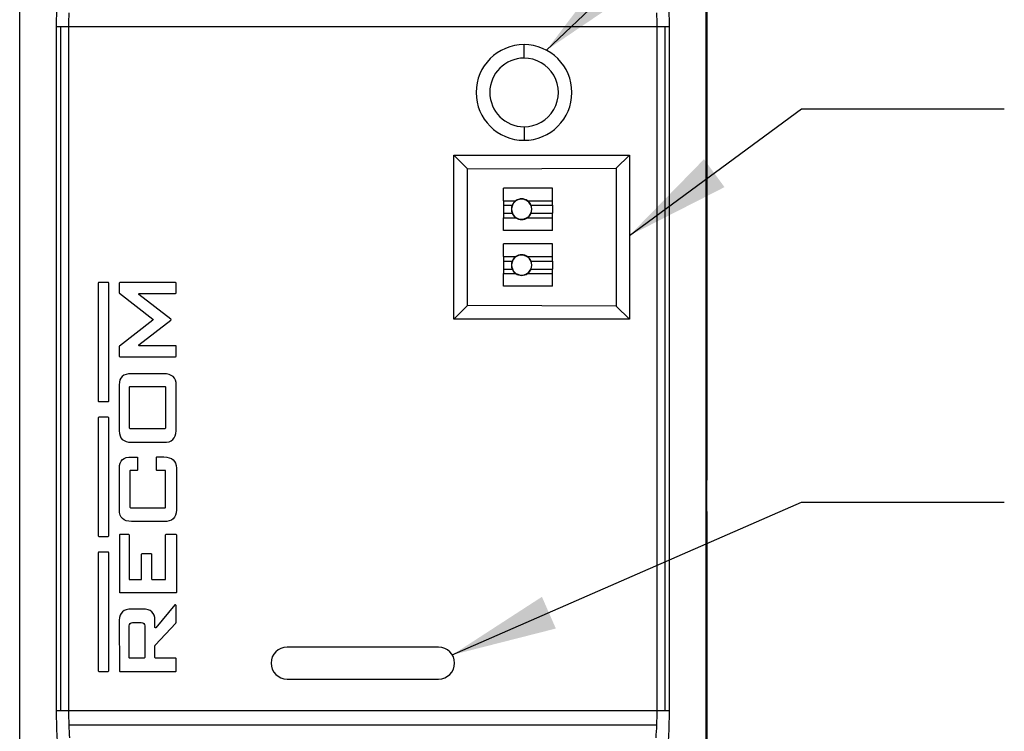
# Model space of a CAD drawing. Header units: millimetres. Extents: x 0 to 559, y 0 to 432.
# Tile 22 of 47: x 318 to 379, y 140 to 185. Entities that reach past the tile are written whole.
import ezdxf

# ---------------------------------------------------------------- set-up
doc = ezdxf.new("R2010")
doc.units = ezdxf.units.MM
doc.header["$LTSCALE"] = 2
doc.layers.add('DIMENSIONS', color=140, linetype='Continuous', lineweight=25)
doc.dimstyles.new('SLDDIMSTYLE0', dxfattribs={"dimtxt": 0.18, "dimasz": 6.604, "dimexe": 0, "dimexo": 0.0625, "dimgap": 0, "dimtad": 0, "dimtih": 1, "dimtoh": 1, "dimdec": 0, "dimrnd": 1e-09, "dimzin": 0, "dimdsep": 46, "dimtxsty": 'Standard', "dimsah": 1, "dimcen": 0.09, "dimadec": 0, "dimazin": 0, "dimtfac": 6.604, "dimtdec": 0, "dimtofl": 0, "dimtmove": 0, "dimatfit": 3, "dimfxl": 0, "dimfrac": 2, "dimtolj": 1, "dimtzin": 0, "dimarcsym": 0})

msp = doc.modelspace()

# ---------------------------------------------------------------- linework, layer by layer
for p, q in [((317.785322, 96.379866), (317.785322, 229.529215)), ((360.785322, 229.529215), (360.785322, 96.379866)), ((360.835322, 187.744598), (360.835322, 172.950557)), ((320.075572, 184.403258), (320.075572, 141.505823)), ((320.342939, 184.403258), (320.342939, 141.505823)), ((320.867787, 184.403258), (357.702857, 184.403258)), ((320.867787, 141.505823), (320.867787, 184.403258)), ((357.702857, 184.403258), (357.702857, 141.505823)), ((358.227704, 141.505823), (358.227704, 184.403258)), ((358.495072, 141.505823), (358.495072, 184.403258)), ((349.385322, 182.425428), (349.385322, 183.27454)), ((349.385322, 178.123653), (349.385322, 177.27454)), ((344.985322, 176.353258), (355.985322, 176.353258)), ((344.985322, 166.053258), (344.985322, 176.353258)), ((345.846786, 175.491793), (344.985322, 176.353258)), ((355.156354, 175.52429), (355.985322, 176.353258)), ((355.985322, 176.353258), (355.985322, 166.053258)), ((345.846786, 175.491793), (355.156354, 175.52429)), ((345.846786, 166.914722), (345.846786, 175.491793)), ((355.156354, 175.52429), (355.156354, 166.882226)), ((348.110322, 173.487427), (348.110322, 174.27954)), ((351.160322, 174.27954), (348.110322, 174.27954)), ((351.160322, 173.487427), (351.160322, 174.27954)), ((348.110322, 173.487427), (348.110322, 173.20454)), ((348.110322, 173.487427), (348.863123, 173.487427)), ((349.235322, 173.60454), (349.235322, 173.584844)), ((349.607521, 173.487427), (351.160322, 173.487427)), ((351.160322, 173.20454), (351.160322, 173.487427)), ((348.110322, 173.20454), (348.646623, 173.20454)), ((348.110322, 173.20454), (348.110322, 172.70454)), ((349.824021, 173.20454), (351.160322, 173.20454)), ((351.160322, 173.20454), (351.160322, 172.70454)), ((360.785322, 172.950557), (360.835322, 172.950557)), ((360.785322, 172.877285), (360.835322, 172.877285)), ((360.835322, 172.869552), (360.835322, 170.918714)), ((348.110322, 172.70454), (348.110322, 172.421654)), ((348.110322, 172.70454), (348.646623, 172.70454)), ((348.110322, 172.421654), (348.863123, 172.421654)), ((348.110322, 171.62954), (348.110322, 172.421654)), ((349.235322, 172.30454), (349.235322, 172.324236)), ((349.607521, 172.421654), (351.160322, 172.421654)), ((349.824021, 172.70454), (351.160322, 172.70454)), ((351.160322, 172.421654), (351.160322, 172.70454)), ((351.160322, 171.62954), (351.160322, 172.421654)), ((351.160322, 171.62954), (348.110322, 171.62954)), ((360.785322, 170.910981), (360.835322, 170.910981)), ((348.110322, 169.987427), (348.110322, 170.77954)), ((351.160322, 170.77954), (348.110322, 170.77954)), ((351.160322, 169.987427), (351.160322, 170.77954)), ((360.785322, 170.837709), (360.835322, 170.837709)), ((360.835322, 170.837709), (360.835322, 156.043668)), ((348.110322, 169.987427), (348.110322, 169.70454)), ((348.110322, 169.987427), (348.863123, 169.987427)), ((348.110322, 169.70454), (348.646623, 169.70454)), ((348.110322, 169.70454), (348.110322, 169.20454)), ((349.235322, 170.10454), (349.235322, 170.084844)), ((349.607521, 169.987427), (351.160322, 169.987427)), ((349.824021, 169.70454), (351.160322, 169.70454)), ((351.160322, 169.70454), (351.160322, 169.987427)), ((351.160322, 169.70454), (351.160322, 169.20454)), ((348.110322, 169.20454), (348.110322, 168.921654)), ((348.110322, 169.20454), (348.646623, 169.20454)), ((349.824021, 169.20454), (351.160322, 169.20454)), ((351.160322, 168.921654), (351.160322, 169.20454)), ((348.110322, 168.921654), (348.863123, 168.921654)), ((348.110322, 168.12954), (348.110322, 168.921654)), ((349.235322, 168.80454), (349.235322, 168.824236)), ((349.607521, 168.921654), (351.160322, 168.921654)), ((351.160322, 168.12954), (351.160322, 168.921654)), ((322.703953, 168.328235), (322.703953, 160.931215)), ((323.326461, 168.364871), (322.740589, 168.364871)), ((323.363097, 160.931215), (323.363097, 168.328235)), ((324.021334, 168.32314), (324.021334, 167.720103)), ((327.554964, 168.359776), (324.05797, 168.359776)), ((327.5916, 167.71497), (327.5916, 168.32314)), ((351.160322, 168.12954), (348.110322, 168.12954)), ((324.035494, 167.691172), (326.129657, 166.064272)), ((327.252133, 166.064272), (325.258894, 167.612766)), ((325.281371, 167.678334), (327.554964, 167.678334)), ((344.985322, 166.053258), (345.846786, 166.914722)), ((355.156354, 166.882226), (345.846786, 166.914722)), ((355.985322, 166.053258), (355.156354, 166.882226)), ((326.129657, 166.006409), (324.035494, 164.379512)), ((325.258895, 164.457918), (327.252133, 166.006409)), ((355.985322, 166.053258), (344.985322, 166.053258)), ((324.021334, 164.350581), (324.021334, 163.747541)), ((327.554964, 164.392351), (325.281371, 164.392351)), ((327.5916, 163.747541), (327.5916, 164.355715)), ((324.05797, 163.710905), (327.554964, 163.710905)), ((326.800936, 162.638696), (324.785676, 162.636619)), ((324.017798, 161.937826), (324.02349, 159.073005)), ((324.675819, 159.231927), (324.675819, 161.815801)), ((324.712455, 161.852437), (326.881563, 161.852437)), ((326.918199, 161.815801), (326.918199, 159.231927)), ((327.590267, 159.072756), (327.591918, 161.937826)), ((322.740589, 160.894579), (323.326461, 160.894579)), ((322.703953, 159.874791), (322.703953, 152.47777)), ((323.326461, 159.911427), (322.740589, 159.911427)), ((323.363097, 152.47777), (323.363097, 159.874791)), ((326.881563, 159.195291), (324.712455, 159.195291)), ((324.785676, 158.34899), (326.800936, 158.344485)), ((324.797703, 157.421211), (325.135874, 157.421211)), ((325.17251, 157.384575), (325.17251, 156.622212)), ((326.348629, 156.622212), (326.348629, 157.38665)), ((326.385265, 157.423286), (326.812962, 157.423286)), ((324.035516, 154.104345), (324.029825, 156.722416)), ((327.603945, 156.722416), (327.602294, 154.104095)), ((324.687846, 156.54894), (324.687846, 154.276437)), ((325.135874, 156.585576), (324.724482, 156.585576)), ((326.89359, 156.585576), (326.385265, 156.585576)), ((326.930226, 154.276437), (326.930226, 156.54894)), ((360.785322, 156.043668), (360.835322, 156.043668)), ((360.785322, 155.970396), (360.835322, 155.970396)), ((360.835322, 154.011825), (360.835322, 155.962663)), ((324.724482, 154.239801), (326.89359, 154.239801)), ((360.785322, 154.004092), (360.835322, 154.004092)), ((360.785322, 153.93082), (360.835322, 153.93082)), ((360.835322, 153.93082), (360.835322, 139.136779)), ((326.812962, 153.375824), (324.797703, 153.380329)), ((322.740589, 152.441134), (323.326461, 152.441134)), ((324.054551, 148.938667), (324.054551, 152.542381)), ((324.091187, 152.579017), (324.599512, 152.579017)), ((324.636148, 152.542381), (324.636148, 149.778752)), ((326.930226, 149.778752), (326.930226, 152.542381)), ((326.966862, 152.579017), (327.565658, 152.579017)), ((327.602294, 152.542381), (327.602294, 148.938667)), ((322.703953, 151.421346), (322.703953, 144.024326)), ((323.326461, 151.457982), (322.740589, 151.457982)), ((323.363097, 144.024326), (323.363097, 151.421346)), ((325.424536, 149.778752), (325.424536, 151.327489)), ((325.461172, 151.364126), (326.00827, 151.364126)), ((326.044906, 151.327489), (326.044906, 149.778752)), ((324.672784, 149.742116), (325.387899, 149.742116)), ((326.081542, 149.742116), (326.89359, 149.742116)), ((327.565658, 148.902031), (324.091187, 148.902031)), ((327.516212, 148.148012), (326.325156, 146.716211)), ((327.581013, 147.053912), (327.581013, 148.124583)), ((325.496858, 147.883797), (324.794668, 147.883797)), ((324.026789, 147.185003), (324.031171, 144.019843)), ((324.859196, 147.049787), (325.406091, 147.049787)), ((326.260355, 146.73964), (326.260355, 147.185003)), ((326.280048, 145.630385), (327.561321, 147.003932)), ((324.63938, 144.851387), (324.63938, 146.82997)), ((325.625907, 146.82997), (325.625907, 144.851387)), ((326.260355, 144.849764), (326.260355, 145.580405)), ((344.035322, 145.50454), (334.535322, 145.50454)), ((325.589271, 144.814751), (324.676016, 144.814751)), ((327.559274, 144.813128), (326.296991, 144.813128)), ((327.59591, 144.019842), (327.59591, 144.776492)), ((322.740589, 143.98769), (323.326461, 143.98769)), ((324.067807, 143.983206), (327.559274, 143.983206)), ((334.535322, 143.50454), (344.035322, 143.50454)), ((357.702857, 141.505823), (320.867787, 141.505823)), ((320.883777, 140.640064), (357.686866, 140.640064))]:
    msp.add_line(p, q)
for centre, radius, start, end in [((349.385322, 180.27454), 3, 90, 270), ((349.385322, 180.27454), 3, 270, 90), ((349.235368, 172.95454), 0.630304, 90.00416668, 269.99583332), ((349.235322, 172.95454), 0.65, 90, 124.93269917), ((349.235322, 172.95454), 0.65, 55.06730083, 90), ((349.235368, 172.95454), 0.630304, 269.99583332, 90.00416668), ((349.235322, 172.95454), 0.639583, 156.99076579, 203.00923421), ((349.235322, 172.95454), 0.639583, 336.99076579, 23.00923421), ((349.235322, 172.95454), 0.65, 235.06730083, 270), ((349.235322, 172.95454), 0.65, 270, 304.93269917), ((349.235322, 169.45454), 0.639583, 156.99076579, 203.00923421), ((349.235368, 169.45454), 0.630304, 90.00416668, 269.99583332), ((349.235322, 169.45454), 0.65, 90, 124.93269917), ((349.235322, 169.45454), 0.65, 55.06730083, 90), ((349.235368, 169.45454), 0.630304, 269.99583332, 90.00416668), ((349.235322, 169.45454), 0.639583, 336.99076579, 23.00923421), ((349.235322, 169.45454), 0.65, 235.06730083, 270), ((349.235322, 169.45454), 0.65, 270, 304.93269917), ((334.535322, 144.50454), 1, 90, 270), ((344.035322, 144.50454), 1, 270, 90)]:
    msp.add_arc(centre, radius, start, end)
for start_param, end_param in [(1.574287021, 4.708898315), (4.708898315, 7.857472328)]:
    msp.add_ellipse((349.39283, 180.27454), major_axis=(2.150914, 0), ratio=0.999993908, start_param=start_param, end_param=end_param)
for points, knots in [([(320.138777, 186.431825), (320.118208, 186.117968), (320.102223, 185.784318), (320.080902, 185.100018), (320.075572, 184.749561), (320.075572, 184.403258)], [0, 0, 0, 0, 0.5, 0.5, 1, 1, 1, 1]), ([(358.495072, 184.403258), (358.495072, 184.749561), (358.489741, 185.100018), (358.46842, 185.784318), (358.452436, 186.117968), (358.431867, 186.431825)], [0, 0, 0, 0, 0.5, 0.5, 1, 1, 1, 1]), ([(348.863123, 173.487427), (348.846524, 173.4745), (348.811628, 173.447324), (348.766564, 173.401727), (348.721864, 173.346898), (348.679364, 173.280809), (348.657997, 173.231036), (348.646623, 173.20454)], [0, 0, 0, 0, 0.150753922, 0.316932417, 0.49892126, 0.733262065, 1, 1, 1, 1]), ([(349.824021, 173.20454), (349.816536, 173.222567), (349.802157, 173.2572), (349.774879, 173.306285), (349.736994, 173.362686), (349.686089, 173.424134), (349.632455, 173.46734), (349.607521, 173.487427)], [0, 0, 0, 0, 0.181353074, 0.348403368, 0.50120163, 0.76810372, 1, 1, 1, 1]), ([(348.646623, 172.70454), (348.654107, 172.686513), (348.668487, 172.65188), (348.695765, 172.602795), (348.733649, 172.546395), (348.784555, 172.484946), (348.838188, 172.44174), (348.863123, 172.421654)], [0, 0, 0, 0, 0.181353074, 0.348403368, 0.50120163, 0.76810372, 1, 1, 1, 1]), ([(349.607521, 172.421654), (349.62412, 172.43458), (349.659016, 172.461756), (349.704079, 172.507353), (349.74878, 172.562183), (349.791279, 172.628271), (349.812647, 172.678044), (349.824021, 172.70454)], [0, 0, 0, 0, 0.150753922, 0.316932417, 0.49892126, 0.733262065, 1, 1, 1, 1]), ([(348.863123, 169.987427), (348.846524, 169.9745), (348.811628, 169.947324), (348.766564, 169.901727), (348.721864, 169.846898), (348.679364, 169.780809), (348.657997, 169.731036), (348.646623, 169.70454)], [0, 0, 0, 0, 0.150753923, 0.316932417, 0.49892126, 0.733262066, 1, 1, 1, 1]), ([(349.824021, 169.70454), (349.816536, 169.722567), (349.802157, 169.7572), (349.774879, 169.806285), (349.736994, 169.862686), (349.686089, 169.924134), (349.632455, 169.96734), (349.607521, 169.987427)], [0, 0, 0, 0, 0.181353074, 0.348403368, 0.50120163, 0.76810372, 1, 1, 1, 1]), ([(348.646623, 169.20454), (348.654107, 169.186513), (348.668487, 169.15188), (348.695765, 169.102795), (348.733649, 169.046395), (348.784555, 168.984946), (348.838188, 168.94174), (348.863123, 168.921654)], [0, 0, 0, 0, 0.181353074, 0.348403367, 0.50120163, 0.76810372, 1, 1, 1, 1]), ([(349.607521, 168.921654), (349.62412, 168.93458), (349.659016, 168.961756), (349.704079, 169.007353), (349.74878, 169.062183), (349.791279, 169.128271), (349.812647, 169.178044), (349.824021, 169.20454)], [0, 0, 0, 0, 0.150753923, 0.316932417, 0.49892126, 0.733262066, 1, 1, 1, 1]), ([(320.075572, 141.505823), (320.075572, 141.159519), (320.080902, 140.809062), (320.102223, 140.124763), (320.118208, 139.791112), (320.138777, 139.477255)], [0, 0, 0, 0, 0.5, 0.5, 1, 1, 1, 1]), ([(358.431867, 139.477255), (358.452436, 139.791112), (358.46842, 140.124763), (358.489741, 140.809062), (358.495072, 141.159519), (358.495072, 141.505823)], [0, 0, 0, 0, 0.5, 0.5, 1, 1, 1, 1])]:
    msp.add_open_spline(points, degree=3, knots=knots)
for points in [[(320.867787, 184.403258), (320.867787, 184.693569), (320.87318, 184.985586), (320.883777, 185.269016)], [(357.686866, 185.269016), (357.697464, 184.985586), (357.702857, 184.693569), (357.702857, 184.403258)], [(320.075573, 184.403258), (320.10213, 184.403258), (320.198933, 184.403258), (320.342947, 184.403258)], [(320.342947, 184.403258), (320.486963, 184.403258), (320.676964, 184.403258), (320.867787, 184.403258)], [(357.702857, 184.403258), (357.89368, 184.403258), (358.083681, 184.403258), (358.227696, 184.403258)], [(358.227696, 184.403258), (358.371711, 184.403258), (358.468514, 184.403258), (358.495071, 184.403258)], [(360.835322, 172.950557), (360.835322, 172.910257), (360.835322, 172.877285), (360.835322, 172.877285)], [(360.835322, 170.910981), (360.835322, 170.910981), (360.835322, 170.878008), (360.835322, 170.837709)], [(322.740589, 168.364871), (322.720439, 168.364871), (322.703953, 168.348385), (322.703953, 168.328235)], [(323.363097, 168.328235), (323.363097, 168.348385), (323.34661, 168.364871), (323.326461, 168.364871)], [(324.05797, 168.359776), (324.037737, 168.359776), (324.021334, 168.343374), (324.021334, 168.32314)], [(327.5916, 168.32314), (327.5916, 168.343374), (327.575198, 168.359776), (327.554964, 168.359776)], [(324.021334, 167.720103), (324.021334, 167.708791), (324.026561, 167.698112), (324.035494, 167.691172)], [(325.258894, 167.612766), (325.231339, 167.634173), (325.246477, 167.678334), (325.281371, 167.678334)], [(327.554964, 167.678334), (327.575198, 167.678334), (327.5916, 167.694736), (327.5916, 167.71497)], [(326.129657, 166.064272), (326.148537, 166.049605), (326.148537, 166.021077), (326.129657, 166.006409)], [(327.252133, 166.006409), (327.271013, 166.021077), (327.271013, 166.049605), (327.252133, 166.064272)], [(324.035494, 164.379512), (324.026561, 164.372572), (324.021334, 164.361894), (324.021334, 164.350581)], [(325.281371, 164.392351), (325.246477, 164.392351), (325.231339, 164.436511), (325.258895, 164.457918)], [(327.5916, 164.355715), (327.5916, 164.375948), (327.575198, 164.392351), (327.554964, 164.392351)], [(324.021334, 163.747541), (324.021334, 163.727308), (324.037737, 163.710905), (324.05797, 163.710905)], [(327.554964, 163.710905), (327.575198, 163.710905), (327.5916, 163.727308), (327.5916, 163.747541)], [(324.785676, 162.636619), (324.273758, 162.652064), (324.017798, 162.419133), (324.017798, 161.937826)], [(327.591918, 161.937826), (327.593902, 162.406423), (327.330241, 162.640046), (326.800936, 162.638696)], [(324.675819, 161.815801), (324.675819, 161.836034), (324.692222, 161.852437), (324.712455, 161.852437)], [(326.881563, 161.852437), (326.901797, 161.852437), (326.918199, 161.836034), (326.918199, 161.815801)], [(322.703953, 160.931215), (322.703953, 160.911065), (322.720439, 160.894579), (322.740589, 160.894579)], [(323.326461, 160.894579), (323.34661, 160.894579), (323.363097, 160.911065), (323.363097, 160.931215)], [(322.740589, 159.911427), (322.720439, 159.911427), (322.703953, 159.89494), (322.703953, 159.874791)], [(323.363097, 159.874791), (323.363097, 159.89494), (323.34661, 159.911427), (323.326461, 159.911427)], [(324.712455, 159.195291), (324.692222, 159.195291), (324.675819, 159.211694), (324.675819, 159.231927)], [(326.918199, 159.231927), (326.918199, 159.211694), (326.901797, 159.195291), (326.881563, 159.195291)], [(324.02349, 159.073005), (324.025389, 158.587428), (324.279451, 158.34609), (324.785676, 158.34899)], [(326.800936, 158.344485), (327.320003, 158.329419), (327.583113, 158.572176), (327.590267, 159.072756)], [(324.029825, 156.722416), (324.029825, 157.203723), (324.285784, 157.436654), (324.797703, 157.421211)], [(325.135874, 157.421211), (325.156108, 157.421211), (325.17251, 157.404808), (325.17251, 157.384575)], [(326.348629, 157.38665), (326.348629, 157.406883), (326.365031, 157.423286), (326.385265, 157.423286)], [(326.812962, 157.423286), (327.342268, 157.424636), (327.605929, 157.191013), (327.603945, 156.722416)], [(324.724482, 156.585576), (324.704248, 156.585576), (324.687846, 156.569174), (324.687846, 156.54894)], [(325.17251, 156.622212), (325.17251, 156.601979), (325.156108, 156.585576), (325.135874, 156.585576)], [(326.385265, 156.585576), (326.365031, 156.585576), (326.348629, 156.601979), (326.348629, 156.622212)], [(326.930226, 156.54894), (326.930226, 156.569174), (326.913823, 156.585576), (326.89359, 156.585576)], [(360.835322, 156.043668), (360.835322, 156.003368), (360.835322, 155.970396), (360.835322, 155.970396)], [(324.687846, 154.276437), (324.687846, 154.256203), (324.704248, 154.239801), (324.724482, 154.239801)], [(326.89359, 154.239801), (326.913823, 154.239801), (326.930226, 154.256203), (326.930226, 154.276437)], [(324.797703, 153.380329), (324.291478, 153.377428), (324.037416, 153.618766), (324.035516, 154.104345)], [(327.602294, 154.104095), (327.59514, 153.603515), (327.33203, 153.360758), (326.812962, 153.375824)], [(360.835322, 154.004092), (360.835322, 154.004092), (360.835322, 153.97112), (360.835322, 153.93082)], [(322.703953, 152.47777), (322.703953, 152.45762), (322.720439, 152.441134), (322.740589, 152.441134)], [(323.326461, 152.441134), (323.34661, 152.441134), (323.363097, 152.45762), (323.363097, 152.47777)], [(324.054551, 152.542381), (324.054551, 152.562615), (324.070954, 152.579017), (324.091187, 152.579017)], [(324.599512, 152.579017), (324.619746, 152.579017), (324.636148, 152.562615), (324.636148, 152.542381)], [(326.930226, 152.542381), (326.930226, 152.562615), (326.946628, 152.579017), (326.966862, 152.579017)], [(327.565658, 152.579017), (327.585891, 152.579017), (327.602294, 152.562615), (327.602294, 152.542381)], [(322.740589, 151.457982), (322.720439, 151.457982), (322.703953, 151.441496), (322.703953, 151.421346)], [(323.363097, 151.421346), (323.363097, 151.441496), (323.34661, 151.457982), (323.326461, 151.457982)], [(325.424536, 151.327489), (325.424536, 151.347723), (325.440938, 151.364126), (325.461172, 151.364126)], [(326.00827, 151.364126), (326.028503, 151.364126), (326.044906, 151.347723), (326.044906, 151.327489)], [(324.636148, 149.778752), (324.636148, 149.758518), (324.652551, 149.742116), (324.672784, 149.742116)], [(325.387899, 149.742116), (325.408133, 149.742116), (325.424536, 149.758518), (325.424536, 149.778752)], [(326.044906, 149.778752), (326.044906, 149.758518), (326.061308, 149.742116), (326.081542, 149.742116)], [(326.89359, 149.742116), (326.913823, 149.742116), (326.930226, 149.758518), (326.930226, 149.778752)], [(324.091187, 148.902031), (324.070954, 148.902031), (324.054551, 148.918433), (324.054551, 148.938667)], [(327.602294, 148.938667), (327.602294, 148.918433), (327.585891, 148.902031), (327.565658, 148.902031)], [(327.581013, 148.124583), (327.581013, 148.158865), (327.538136, 148.174367), (327.516212, 148.148012)], [(324.794668, 147.883797), (324.282749, 147.899241), (324.026789, 147.66631), (324.026789, 147.185003)], [(326.260355, 147.185003), (326.260355, 147.66631), (326.005856, 147.899241), (325.496858, 147.883797)], [(324.63938, 146.82997), (324.63938, 146.951371), (324.737795, 147.049787), (324.859196, 147.049787)], [(325.406091, 147.049787), (325.527492, 147.049787), (325.625907, 146.951371), (325.625907, 146.82997)], [(327.561321, 147.003932), (327.573976, 147.017499), (327.581013, 147.03536), (327.581013, 147.053912)], [(326.325156, 146.716211), (326.303233, 146.689856), (326.260355, 146.705359), (326.260355, 146.73964)], [(326.260355, 145.580405), (326.260355, 145.598958), (326.267393, 145.616819), (326.280048, 145.630385)], [(324.676016, 144.814751), (324.655783, 144.814751), (324.63938, 144.831154), (324.63938, 144.851387)], [(325.625907, 144.851387), (325.625907, 144.831154), (325.609505, 144.814751), (325.589271, 144.814751)], [(326.296991, 144.813128), (326.276758, 144.813128), (326.260355, 144.82953), (326.260355, 144.849764)], [(327.59591, 144.776492), (327.59591, 144.796725), (327.579507, 144.813128), (327.559274, 144.813128)], [(322.703953, 144.024326), (322.703953, 144.004176), (322.720439, 143.98769), (322.740589, 143.98769)], [(323.326461, 143.98769), (323.34661, 143.98769), (323.363097, 144.004176), (323.363097, 144.024326)], [(324.031171, 144.019843), (324.031171, 143.999609), (324.047574, 143.983206), (324.067807, 143.983206)], [(327.559274, 143.983206), (327.579508, 143.983206), (327.59591, 143.999609), (327.59591, 144.019842)], [(320.342947, 141.505823), (320.198933, 141.505823), (320.10213, 141.505823), (320.075573, 141.505823)], [(320.867787, 141.505823), (320.676964, 141.505823), (320.486963, 141.505823), (320.342947, 141.505823)], [(320.883777, 140.640064), (320.87318, 140.923494), (320.867787, 141.215511), (320.867787, 141.505823)], [(357.702857, 141.505823), (357.702857, 141.215511), (357.697464, 140.923494), (357.686866, 140.640064)], [(358.227696, 141.505823), (358.083681, 141.505823), (357.89368, 141.505823), (357.702857, 141.505823)], [(358.495071, 141.505823), (358.468514, 141.505823), (358.371711, 141.505823), (358.227696, 141.505823)], [(320.930991, 139.815349), (320.910299, 140.078461), (320.894374, 140.356634), (320.883777, 140.640064)], [(357.686866, 140.640064), (357.676269, 140.356634), (357.660344, 140.078461), (357.639653, 139.815349)]]:
    msp.add_open_spline(points, degree=3)

# ---------------------------------------------------------------- leaders
at = {"layer": 'DIMENSIONS'}
for points in [[(350.79245, 182.924067), (366.779735, 198.100512), (379.479735, 198.100512)], [(355.985322, 171.300764), (366.779735, 179.241952), (379.479735, 179.241952)], [(344.893446, 145.017983), (366.779735, 154.593482), (379.479735, 154.593482)]]:
    msp.add_leader(points, dimstyle='SLDDIMSTYLE0', dxfattribs=at)

doc.saveas('drawing.dxf')
